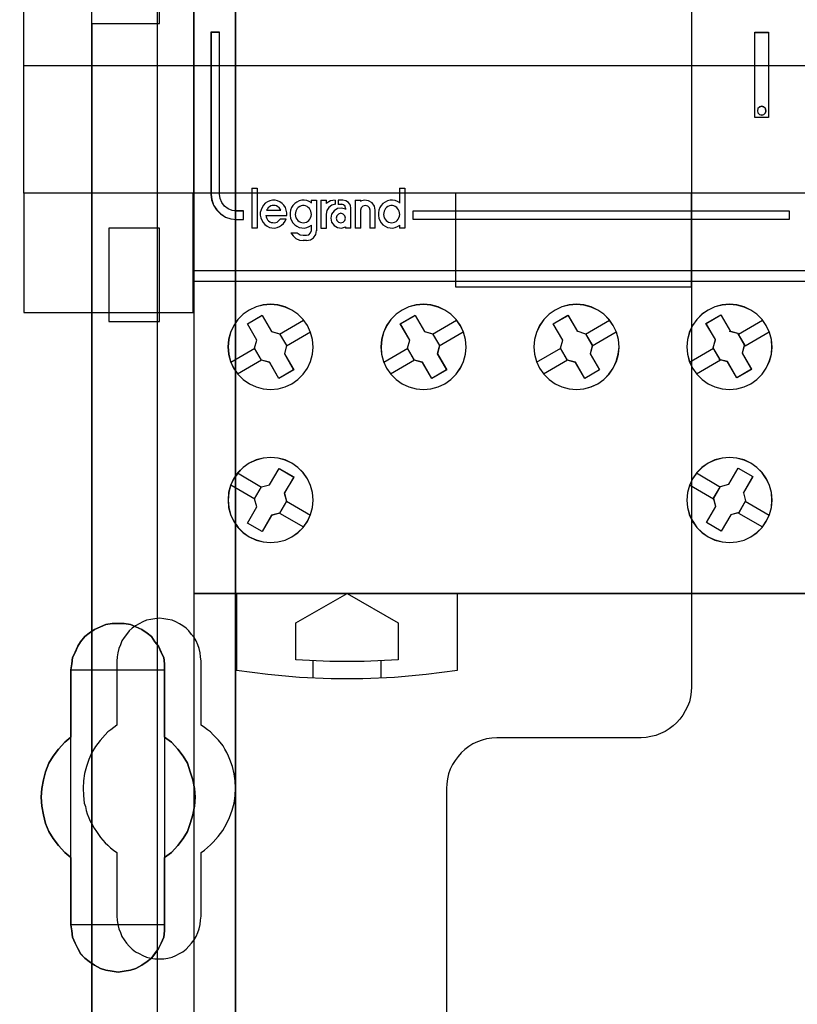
# Model space of a CAD drawing. Extents: x -631805 to -376315, y -40155 to 84873.
# Tile 30 of 256: x -615106 to -614648, y -35541 to -34962. Entities that reach past the tile are written whole.
import ezdxf

# ---------------------------------------------------------------- set-up
doc = ezdxf.new("R2010")
doc.units = 0
doc.header["$MEASUREMENT"] = 0
doc.layers.get('0').update_dxf_attribs({"color": 252})
for name, color, linetype in [('30', 7, 'Continuous'), ('45', 8, 'Continuous'), ('5', 7, 'Continuous'), ('50', 7, 'Continuous')]:
    doc.layers.add(name, color=color, linetype=linetype)

# ---------------------------------------------------------------- blocks, each defined once
blk = doc.blocks.new('*U1036')
at = {"layer": '5', "color": 7}
for points in [[(512.441967, -420.09206), (512.441967, -743.189759)], [(512.442723, -743.189733), (512.442723, -420.09035), (512.391166, -418.960093), (512.288053, -418.035337), (512.184939, -417.624335), (512.081826, -417.367458), (511.978713, -417.161957), (511.875599, -417.110582), (510.328897, -416.853705), (510.328897, -416.853705), (500.687789, -416.853705), (499.192644, -417.110582), (499.089531, -417.161957), (498.986417, -417.367458), (498.883304, -417.624335), (498.780191, -418.035337), (498.62552, -418.960093), (498.62552, -420.09035), (498.62552, -498.745964), (498.62552, -523.251991), (498.62552, -648.761896)]]:
    blk.add_lwpolyline(points, dxfattribs=at)
for points in [[(512.440072, -743.18882), (512.440072, -420.092375), (512.440072, -743.18882)], [(504.141605, -554.127322), (504.502628, -553.973173), (504.812076, -553.819024), (505.173099, -553.767641), (505.534122, -553.767641), (505.895145, -553.767641), (506.256168, -553.819024), (506.565616, -553.973173), (506.926639, -554.127322), (507.236087, -554.332855), (507.493961, -554.538388), (507.70026, -554.846686), (507.906558, -555.103602), (508.061283, -555.463284), (508.216007, -555.771583), (508.267581, -556.131265), (508.267581, -556.490947), (508.267581, -560.447448), (508.680179, -560.755747), (509.041202, -561.166812), (509.35065, -561.577877), (509.608524, -561.988942), (509.763248, -562.502773), (509.917972, -562.965221), (510.021122, -563.479053), (510.072696, -563.992884), (510.021122, -564.506715), (509.917972, -565.020547), (509.763248, -565.534378), (509.608524, -565.996826), (509.35065, -566.407891), (509.041202, -566.818956), (508.680179, -567.230021), (508.267581, -567.53832), (508.267581, -571.494821), (508.267581, -571.854503), (508.216007, -572.214185), (508.061283, -572.573867), (507.906558, -572.882166), (507.70026, -573.190465), (507.493961, -573.447381), (507.236087, -573.652913), (506.926639, -573.858446), (506.565616, -574.063978), (506.256168, -574.166744), (505.895145, -574.218128), (505.534122, -574.269511), (505.173099, -574.218128), (504.812076, -574.166744), (504.502628, -574.063978), (504.141605, -573.858446), (503.832156, -573.652913), (503.574283, -573.447381), (503.316409, -573.190465), (503.161685, -572.882166), (503.006961, -572.573867), (502.852237, -572.214185), (502.800662, -571.854503), (502.749087, -571.494821), (502.749087, -567.53832), (502.388064, -567.230021), (502.027041, -566.818956), (501.717593, -566.407891), (501.459719, -565.996826), (501.253421, -565.534378), (501.150271, -565.020547), (501.047122, -564.506715), (500.995547, -563.992884), (501.047122, -563.479053), (501.150271, -562.965221), (501.253421, -562.502773), (501.459719, -561.988942), (501.717593, -561.577877), (502.027041, -561.166812), (502.388064, -560.755747), (502.749087, -560.447448), (502.749087, -556.490947), (502.800662, -556.131265), (502.852237, -555.771583), (503.006961, -555.463284), (503.161685, -555.103602), (503.316409, -554.846686), (503.574283, -554.538388), (503.832156, -554.332855), (504.141605, -554.127322)], [(506.926639, -554.127322), (506.565616, -553.973173), (506.256168, -553.819024), (505.895145, -553.767641), (505.534122, -553.767641), (505.173099, -553.767641), (504.812076, -553.819024), (504.502628, -553.973173), (504.141605, -554.127322), (503.832156, -554.332855), (503.574283, -554.538388), (503.316409, -554.846686), (503.161685, -555.103602), (503.006961, -555.463284), (502.852237, -555.771583), (502.800662, -556.131265), (502.749087, -556.490947), (502.749087, -560.447448), (502.388064, -560.755747), (502.027041, -561.166812), (501.717593, -561.577877), (501.459719, -561.988942), (501.253421, -562.502773), (501.150271, -562.965221), (501.047122, -563.479053), (500.995547, -563.992884), (501.047122, -564.506715), (501.150271, -565.020547), (501.253421, -565.534378), (501.459719, -565.996826), (501.717593, -566.407891), (502.027041, -566.818956), (502.388064, -567.230021), (502.749087, -567.53832), (502.749087, -571.494821), (502.800662, -571.854503), (502.852237, -572.214185), (503.006961, -572.573867), (503.161685, -572.882166), (503.316409, -573.190465), (503.574283, -573.447381), (503.832156, -573.652913), (504.141605, -573.858446), (504.502628, -574.063978), (504.812076, -574.166744), (505.173099, -574.218128), (505.534122, -574.269511), (505.895145, -574.218128), (506.256168, -574.166744), (506.565616, -574.063978), (506.926639, -573.858446), (507.236087, -573.652913), (507.493961, -573.447381), (507.70026, -573.190465), (507.906558, -572.882166), (508.061283, -572.573867), (508.216007, -572.214185), (508.267581, -571.854503), (508.267581, -571.494821), (508.267581, -567.53832), (508.680179, -567.230021), (509.041202, -566.818956), (509.35065, -566.407891), (509.608524, -565.996826), (509.763248, -565.534378), (509.917972, -565.020547), (510.021122, -564.506715), (510.072696, -563.992884), (510.021122, -563.479053), (509.917972, -562.965221), (509.763248, -562.502773), (509.608524, -561.988942), (509.35065, -561.577877), (509.041202, -561.166812), (508.680179, -560.755747), (508.267581, -560.447448), (508.267581, -556.490947), (508.267581, -556.131265), (508.216007, -555.771583), (508.061283, -555.463284), (507.906558, -555.103602), (507.70026, -554.846686), (507.493961, -554.538388), (507.236087, -554.332855), (506.926639, -554.127322)], [(506.926639, -554.127322), (506.565616, -553.973173), (506.256168, -553.819024), (505.895145, -553.767641), (505.534122, -553.767641), (505.173099, -553.767641), (504.812076, -553.819024), (504.502628, -553.973173), (504.141605, -554.127322), (503.832156, -554.332855), (503.574283, -554.538388), (503.316409, -554.846686), (503.161685, -555.103602), (503.006961, -555.463284), (502.852237, -555.771583), (502.800662, -556.131265), (502.749087, -556.490947), (502.749087, -560.447448), (502.388064, -560.755747), (502.027041, -561.166812), (501.717593, -561.577877), (501.459719, -561.988942), (501.253421, -562.502773), (501.150271, -562.965221), (501.047122, -563.479053), (500.995547, -563.992884), (501.047122, -564.506715), (501.150271, -565.020547), (501.253421, -565.534378), (501.459719, -565.996826), (501.717593, -566.407891), (502.027041, -566.818956), (502.388064, -567.230021), (502.749087, -567.53832), (502.749087, -571.494821), (502.800662, -571.854503), (502.852237, -572.214185), (503.006961, -572.573867), (503.161685, -572.882166), (503.316409, -573.190465), (503.574283, -573.447381), (503.832156, -573.652913), (504.141605, -573.858446), (504.502628, -574.063978), (504.812076, -574.166744), (505.173099, -574.218128), (505.534122, -574.269511), (505.895145, -574.218128), (506.256168, -574.166744), (506.565616, -574.063978), (506.926639, -573.858446), (507.236087, -573.652913), (507.493961, -573.447381), (507.70026, -573.190465), (507.906558, -572.882166), (508.061283, -572.573867), (508.216007, -572.214185), (508.267581, -571.854503), (508.267581, -571.494821), (508.267581, -567.53832), (508.680179, -567.230021), (509.041202, -566.818956), (509.35065, -566.407891), (509.608524, -565.996826), (509.763248, -565.534378), (509.917972, -565.020547), (510.021122, -564.506715), (510.072696, -563.992884), (510.021122, -563.479053), (509.917972, -562.965221), (509.763248, -562.502773), (509.608524, -561.988942), (509.35065, -561.577877), (509.041202, -561.166812), (508.680179, -560.755747), (508.267581, -560.447448), (508.267581, -556.490947), (508.267581, -556.131265), (508.216007, -555.771583), (508.061283, -555.463284), (507.906558, -555.103602), (507.70026, -554.846686), (507.493961, -554.538388), (507.236087, -554.332855), (506.926639, -554.127322)], [(508.26734, -556.492573), (508.26734, -556.132676), (508.215757, -555.772779), (508.061006, -555.464296), (507.906254, -555.1044), (507.69992, -554.847331), (507.493585, -554.538848), (507.235666, -554.333192), (506.926164, -554.127537), (506.565078, -553.973296), (506.255575, -553.819054), (505.894489, -553.767641), (505.533403, -553.767641), (505.172317, -553.767641), (504.811231, -553.819054), (504.501729, -553.973296), (504.140643, -554.127537), (503.83114, -554.333192), (503.573222, -554.538848), (503.315303, -554.847331), (503.160552, -555.1044), (503.005801, -555.464296), (502.85105, -555.772779), (502.799466, -556.132676), (502.747882, -556.492573), (508.26734, -556.492573)], [(502.747882, -556.492573), (502.747882, -560.448888), (502.747882, -556.492573)], [(508.264689, -560.448888), (508.264689, -556.492573), (508.264689, -560.448888)], [(502.750533, -560.44624), (502.389213, -560.75469), (502.027892, -561.165957), (501.718188, -561.577224), (501.460102, -561.988491), (501.253633, -562.502575), (501.150399, -562.965251), (501.047164, -563.479334), (500.995547, -563.993418), (501.047164, -564.507502), (501.150399, -565.021586), (501.253633, -565.53567), (501.460102, -565.998345), (501.718188, -566.409612), (502.027892, -566.820879), (502.389213, -567.232146), (502.750533, -567.540597), (502.750533, -560.44624)], [(508.264689, -567.540597), (508.677948, -567.232146), (509.03955, -566.820879), (509.349494, -566.409612), (509.60778, -565.998345), (509.762752, -565.53567), (509.917724, -565.021586), (510.021039, -564.507502), (510.072696, -563.993418), (510.021039, -563.479334), (509.917724, -562.965251), (509.762752, -562.502575), (509.60778, -561.988491), (509.349494, -561.577224), (509.03955, -561.165957), (508.677948, -560.75469), (508.264689, -560.44624), (508.264689, -567.540597)], [(502.747882, -567.537949), (502.747882, -571.494264), (502.747882, -567.537949)], [(508.264689, -571.494264), (508.264689, -567.537949), (508.264689, -571.494264)], [(502.747882, -571.491616), (502.799466, -571.851713), (502.85105, -572.211811), (503.005801, -572.571908), (503.160552, -572.880563), (503.315303, -573.189218), (503.573222, -573.446431), (503.83114, -573.652201), (504.140643, -573.857971), (504.501729, -574.063741), (504.811231, -574.166626), (505.172317, -574.218068), (505.533403, -574.269511), (505.894489, -574.218068), (506.255575, -574.166626), (506.565078, -574.063741), (506.926164, -573.857971), (507.235666, -573.652201), (507.493585, -573.446431), (507.69992, -573.189218), (507.906254, -572.880563), (508.061006, -572.571908), (508.215757, -572.211811), (508.26734, -571.851713), (508.26734, -571.491616), (502.747882, -571.491616)]]:
    blk.add_lwpolyline(points, close=True, dxfattribs=at)
at = {"layer": '50', "color": 7}
for points in [[(503.983265, -85.921426), (839.76091, -85.921426), (839.76091, -735.000783), (503.983265, -735.000783), (503.983265, -85.921426)], [(507.824617, -728.385739), (835.919558, -728.385739), (835.919558, -441.457538), (507.824617, -441.457538), (507.824617, -728.385739)]]:
    blk.add_lwpolyline(points, dxfattribs=at)
blk = doc.blocks.new('*U1055')
at = {"layer": '50', "color": 7}
for points in [[(503.999172, -518.475839), (507.968207, -518.475839), (507.968207, -502.523649), (503.999172, -502.523649), (503.999172, -443.506853)], [(503.999172, -577.492635), (503.999172, -518.475839)], [(509.985212, -443.001103), (509.985212, -577.995737)], [(509.985212, -487.347089), (834.016113, -487.347089), (834.016113, -533.64975), (509.985212, -533.64975), (509.985212, -487.347089)], [(504.985357, -536.003943), (507.970424, -536.003943), (507.970424, -530.517005), (504.985357, -530.517005), (504.985357, -536.003943)]]:
    blk.add_lwpolyline(points, dxfattribs=at)
blk = doc.blocks.new('*U1056')
at = {"layer": '30', "color": 7}
for points in [[(539.273865, -463.504826), (539.273865, -557.494662), (539.251488, -557.787325), (539.206736, -558.079988), (539.139608, -558.372651), (539.027727, -558.642801), (538.89347, -558.912952), (538.759213, -559.16059), (538.580204, -559.385715), (538.378819, -559.61084), (538.177434, -559.790941), (537.953673, -559.971041), (537.707535, -560.128629), (537.439022, -560.241191), (537.170508, -560.353754), (536.879618, -560.421291), (536.588729, -560.466317), (536.297839, -560.488829), (527.817284, -560.488829), (527.526394, -560.511342), (527.213129, -560.556367), (526.944615, -560.623904), (526.676101, -560.736467), (526.407588, -560.84903), (526.16145, -561.006617), (525.937689, -561.186718), (525.713928, -561.366818), (525.534919, -561.591943), (525.35591, -561.817069), (525.199277, -562.064707), (525.06502, -562.334857), (524.975515, -562.605007), (524.908387, -562.89767), (524.863635, -563.190333), (524.841258, -563.482996), (524.841258, -585.500256)], [(539.273865, -463.504826), (539.273865, -557.494662), (539.251488, -557.787325), (539.206736, -558.079988), (539.139608, -558.372651), (539.027727, -558.642801), (538.89347, -558.912952), (538.759213, -559.16059), (538.580204, -559.385715), (538.378819, -559.61084), (538.177434, -559.790941), (537.953673, -559.971041), (537.707535, -560.128629), (537.439022, -560.241191), (537.170508, -560.353754), (536.879618, -560.421291), (536.588729, -560.466317), (536.297839, -560.488829), (527.817284, -560.488829), (527.526394, -560.511342), (527.213129, -560.556367), (526.944615, -560.623904), (526.676101, -560.736467), (526.407588, -560.84903), (526.16145, -561.006617), (525.937689, -561.186718), (525.713928, -561.366818), (525.534919, -561.591943), (525.35591, -561.817069), (525.199277, -562.064707), (525.06502, -562.334857), (524.975515, -562.605007), (524.908387, -562.89767), (524.863635, -563.190333), (524.841258, -563.482996), (524.841258, -585.500256)], [(499.9802, -492.476529), (844.087401, -492.476529), (844.087401, -528.454107), (499.9802, -528.454107), (499.9802, -492.476529)], [(499.9802, -499.973403), (844.087401, -499.973403), (844.087401, -520.957234), (499.9802, -520.957234), (499.9802, -499.973403)], [(499.9802, -535.476964), (509.940145, -535.476964), (509.940145, -528.451459), (499.9802, -528.451459), (499.9802, -535.476964)], [(525.377131, -533.970175), (539.273865, -533.970175), (539.273865, -528.451459), (525.377131, -528.451459), (525.377131, -533.970175)], [(510.408935, -570.979859), (510.408935, -567.242351), (510.610341, -567.10726), (510.789369, -566.949655), (510.968396, -566.792049), (511.125046, -566.634443), (511.415965, -566.296717), (511.684507, -565.936475), (511.908291, -565.553718), (512.087319, -565.170961), (512.243968, -564.743174), (512.35586, -564.337902), (512.422996, -563.910115), (512.445374, -563.459813), (512.422996, -563.032026), (512.35586, -562.604239), (512.266347, -562.176452), (512.109697, -561.77118), (512.020184, -561.568544), (511.93067, -561.365908), (511.818778, -561.163272), (511.706885, -560.960636), (511.438344, -560.622909), (511.125046, -560.307698), (510.968396, -560.150092), (510.789369, -560.015001), (510.610341, -559.879911), (510.408935, -559.74482), (510.408935, -555.984797), (510.386557, -555.737131), (510.364178, -555.489465), (510.297043, -555.241798), (510.229907, -555.016647), (510.118015, -554.791496), (510.006123, -554.58886), (509.849474, -554.408739), (509.692825, -554.206103), (509.536176, -554.048498), (509.334769, -553.913407), (509.133363, -553.778316), (508.931957, -553.665741), (508.708173, -553.57568), (508.46201, -553.53065), (508.215847, -553.48562), (507.969684, -553.463105), (507.701143, -553.48562), (507.45498, -553.53065), (507.208817, -553.57568), (506.985032, -553.665741), (506.761248, -553.778316), (506.559842, -553.913407), (506.358435, -554.048498), (506.179408, -554.206103), (506.022759, -554.408739), (505.888488, -554.58886), (505.754217, -554.791496), (505.664703, -555.016647), (505.57519, -555.241798), (505.508054, -555.489465), (505.485676, -555.737131), (505.463297, -555.984797), (505.463297, -559.74482), (505.28427, -559.879911), (505.105242, -560.015001), (504.926215, -560.150092), (504.769565, -560.307698), (504.478646, -560.645424), (504.210104, -561.005666), (503.98632, -561.365908), (503.807292, -561.77118), (503.673021, -562.176452), (503.561129, -562.581724), (503.493994, -563.032026), (503.471615, -563.459813), (503.493994, -563.8876), (503.538751, -564.337902), (503.605886, -564.540538), (503.650643, -564.765689), (503.717778, -564.968325), (503.807292, -565.193476), (503.896806, -565.396112), (504.008698, -565.598748), (504.12059, -565.801384), (504.254861, -566.00402), (504.501024, -566.364262), (504.769565, -566.679473), (504.926215, -566.814564), (505.082864, -566.97217), (505.261891, -567.10726), (505.463297, -567.242351), (505.463297, -570.979859), (505.485676, -571.227525), (505.508054, -571.475191), (505.57519, -571.722858), (505.664703, -571.948009), (505.754217, -572.17316), (505.888488, -572.375796), (506.022759, -572.578432), (506.179408, -572.758553), (506.358435, -572.916158), (506.559842, -573.073764), (506.761248, -573.18634), (506.985032, -573.298915), (507.208817, -573.388976), (507.45498, -573.456521), (507.701143, -573.501551), (507.969684, -573.501551), (508.215847, -573.501551), (508.46201, -573.456521), (508.708173, -573.388976), (508.931957, -573.298915), (509.133363, -573.18634), (509.334769, -573.073764), (509.536176, -572.916158), (509.692825, -572.758553), (509.849474, -572.578432), (510.006123, -572.375796), (510.118015, -572.17316), (510.229907, -571.948009), (510.297043, -571.722858), (510.364178, -571.475191), (510.386557, -571.227525), (510.408935, -570.979859)]]:
    blk.add_lwpolyline(points, dxfattribs=at)
blk.add_lwpolyline([(499.9802, -492.476529), (844.087401, -492.476529), (844.087401, -528.454107), (499.9802, -528.454107), (499.9802, -492.476529)], close=True, dxfattribs=at)
blk = doc.blocks.new('*U1057')
at = {"layer": '45', "color": 7}
for points in [[(527.997408, -468.984913), (546.002195, -468.984913), (546.002195, -468.984913), (546.002195, -552.014574), (546.002195, -552.014574), (527.997408, -552.014574), (527.997408, -552.014574), (509.998467, -552.014574), (509.998467, -552.014574), (509.998467, -468.984913), (509.998467, -468.984913), (527.997408, -468.984913), (527.997408, -468.984913)], [(527.997408, -468.99021), (545.996893, -468.99021), (545.996893, -552.009278), (527.997408, -552.009278), (510.003769, -552.009278), (510.003769, -468.99021), (527.997408, -468.99021)], [(510.997908, -518.994965), (510.997908, -528.506652), (511.038905, -528.834037), (511.144327, -529.155575), (511.331743, -529.43619), (511.566013, -529.670036), (511.847137, -529.857113), (512.169258, -529.962344), (512.497237, -530.003267), (512.901352, -530.003267), (512.901352, -529.500498), (512.497237, -529.500498), (512.23954, -529.471267), (511.999413, -529.366036), (511.78857, -529.214036), (511.636294, -529.003575), (511.530873, -528.763883), (511.501589, -528.506652), (511.501589, -518.994965), (510.997908, -518.994965)], [(542.990618, -518.989668), (543.804486, -518.989668), (543.804486, -518.989668), (543.804486, -524.005238), (543.804486, -524.005238), (542.990618, -524.005238), (542.990618, -524.005238), (542.990618, -518.989668), (542.990618, -518.989668)], [(542.99592, -518.994965), (543.799184, -518.994965), (543.799184, -523.999942), (542.99592, -523.999942), (542.99592, -518.994965)], [(543.645424, -523.601398), (543.616107, -523.472008), (543.516428, -523.383788), (543.399158, -523.348501), (543.270162, -523.383788), (543.176346, -523.472008), (543.147029, -523.601398), (543.176346, -523.724905), (543.270162, -523.819007), (543.399158, -523.854295), (543.516428, -523.819007), (543.616107, -523.724905), (543.645424, -523.601398)], [(516.424263, -530.199229), (516.519234, -530.187405), (516.608269, -530.157844), (516.679496, -530.116459), (516.75666, -530.051426), (516.810081, -529.98048), (516.857566, -529.897711), (516.887244, -529.809029), (516.899116, -529.708523), (516.89318, -529.613929), (516.875373, -529.519335), (516.833823, -529.430653), (516.786338, -529.353796), (516.721046, -529.288763), (516.649818, -529.229641), (516.554848, -529.194169), (516.477684, -529.182344), (516.388649, -529.182344), (516.293679, -529.194169), (516.216515, -529.229641), (516.133416, -529.288763), (516.068124, -529.353796), (516.020639, -529.430653), (515.979089, -529.519335), (515.961282, -529.613929), (515.955347, -529.708523), (515.967218, -529.809029), (515.990961, -529.897711), (516.044381, -529.98048), (516.097802, -530.051426), (516.174966, -530.116459), (516.252129, -530.157844), (516.335228, -530.187405), (516.424263, -530.199229)], [(521.625914, -530.199229), (521.714889, -530.187405), (521.797933, -530.157844), (521.880977, -530.116459), (521.952157, -530.051426), (522.011474, -529.98048), (522.052996, -529.897711), (522.082654, -529.809029), (522.100449, -529.708523), (522.088586, -529.613929), (522.064859, -529.519335), (522.035201, -529.430653), (521.975884, -529.353796), (521.922499, -529.288763), (521.839455, -529.229641), (521.756411, -529.194169), (521.667436, -529.182344), (521.57846, -529.182344), (521.489485, -529.194169), (521.406441, -529.229641), (521.329329, -529.288763), (521.264081, -529.353796), (521.216627, -529.430653), (521.175105, -529.519335), (521.15731, -529.613929), (521.151378, -529.708523), (521.169173, -529.809029), (521.1929, -529.897711), (521.240354, -529.98048), (521.299671, -530.051426), (521.370851, -530.116459), (521.447963, -530.157844), (521.536938, -530.187405), (521.625914, -530.199229)], [(518.913903, -529.918526), (518.877986, -529.781161), (518.776221, -529.679631), (518.638538, -529.637824), (518.500855, -529.679631), (518.393103, -529.781161), (518.357186, -529.918526), (518.393103, -530.055891), (518.500855, -530.157422), (518.638538, -530.199229), (518.776221, -530.157422), (518.877986, -530.055891), (518.913903, -529.918526)], [(522.898411, -529.497473), (545.002755, -529.497473), (545.002755, -530.003267), (522.898411, -530.003267), (522.898411, -529.497473)], [(516.670427, -536.24374), (516.424196, -535.886282), (516.113477, -535.575704), (515.755856, -535.329585), (515.36306, -535.147926), (514.929225, -535.030727), (514.501253, -534.989707), (514.061556, -535.030727), (513.645309, -535.142066), (513.24665, -535.329585), (512.889029, -535.575704), (512.57831, -535.886282), (512.332079, -536.24374), (512.144475, -536.642218), (512.033085, -537.064136), (511.992047, -537.497774), (512.033085, -537.931412), (512.144475, -538.353329), (512.326217, -538.751807), (512.57831, -539.109265), (512.889029, -539.419844), (513.252513, -539.671822), (513.645309, -539.853481), (514.061556, -539.964821), (514.501253, -539.999981), (514.94095, -539.964821), (515.357197, -539.853481), (515.755856, -539.671822), (516.113477, -539.419844), (516.418333, -539.109265), (516.670427, -538.751807), (516.852168, -538.359189), (516.969421, -537.931412), (517.010459, -537.503634), (516.975283, -537.064136), (516.858031, -536.642218), (516.670427, -536.24374)], [(516.665843, -536.246385), (516.420133, -535.889683), (516.11007, -535.579761), (515.753205, -535.334163), (515.361239, -535.152888), (514.928321, -535.035936), (514.501253, -534.995003), (514.062485, -535.035936), (513.647118, -535.14704), (513.249301, -535.334163), (512.892436, -535.579761), (512.582373, -535.889683), (512.336663, -536.246385), (512.149455, -536.644021), (512.038301, -537.065047), (511.997349, -537.497768), (512.038301, -537.930489), (512.149455, -538.351514), (512.330813, -538.74915), (512.582373, -539.105852), (512.892436, -539.415774), (513.255151, -539.66722), (513.647118, -539.848495), (514.062485, -539.959599), (514.501253, -539.994684), (514.940021, -539.959599), (515.355389, -539.848495), (515.753205, -539.66722), (516.11007, -539.415774), (516.414283, -539.105852), (516.665843, -538.74915), (516.847201, -538.357362), (516.964205, -537.930489), (517.005157, -537.503615), (516.970056, -537.065047), (516.853051, -536.644021), (516.665843, -536.246385)], [(525.665016, -536.24374), (525.418915, -535.886282), (525.11422, -535.575704), (524.750929, -535.329585), (524.35834, -535.147926), (523.930594, -535.030727), (523.496988, -534.989707), (523.063383, -535.030727), (522.641496, -535.142066), (522.248907, -535.329585), (521.885616, -535.575704), (521.580921, -535.886282), (521.328961, -536.24374), (521.141456, -536.642218), (521.035984, -537.064136), (520.994967, -537.497774), (521.030124, -537.931412), (521.141456, -538.353329), (521.323101, -538.751807), (521.580921, -539.109265), (521.891476, -539.419844), (522.248907, -539.671822), (522.641496, -539.853481), (523.063383, -539.964821), (523.502848, -539.999981), (523.936453, -539.964821), (524.35834, -539.853481), (524.750929, -539.671822), (525.10836, -539.419844), (525.418915, -539.109265), (525.665016, -538.751807), (525.852521, -538.359189), (525.969712, -537.931412), (526.010728, -537.503634), (525.969712, -537.064136), (525.852521, -536.636358), (525.665016, -536.24374)], [(525.660445, -536.246385), (525.414865, -535.889683), (525.110813, -535.579761), (524.74829, -535.334163), (524.356531, -535.152888), (523.929689, -535.035936), (523.497001, -534.995003), (523.064312, -535.035936), (522.643317, -535.14704), (522.251559, -535.334163), (521.889035, -535.579761), (521.584984, -535.889683), (521.333557, -536.246385), (521.146448, -536.644021), (521.041199, -537.065047), (521.000269, -537.497768), (521.035352, -537.930489), (521.146448, -538.351514), (521.327709, -538.74915), (521.584984, -539.105852), (521.894883, -539.415774), (522.251559, -539.66722), (522.643317, -539.848495), (523.064312, -539.959599), (523.502848, -539.994684), (523.935537, -539.959599), (524.356531, -539.848495), (524.74829, -539.66722), (525.104966, -539.415774), (525.414865, -539.105852), (525.660445, -538.74915), (525.847553, -538.357362), (525.964496, -537.930489), (526.005426, -537.503615), (525.964496, -537.065047), (525.847553, -536.638173), (525.660445, -536.246385)], [(534.659983, -536.24374), (534.413883, -535.886282), (534.109187, -535.575704), (533.751755, -535.329585), (533.359166, -535.147926), (532.925561, -535.030727), (532.491955, -534.989707), (532.05835, -535.030727), (531.642323, -535.142066), (531.243875, -535.329585), (530.886443, -535.575704), (530.575888, -535.886282), (530.329787, -536.24374), (530.136423, -536.642218), (530.030951, -537.064136), (529.989934, -537.497774), (530.030951, -537.931412), (530.142282, -538.353329), (530.323928, -538.751807), (530.575888, -539.109265), (530.886443, -539.419844), (531.243875, -539.671822), (531.642323, -539.853481), (532.05835, -539.964821), (532.497815, -539.999981), (532.93142, -539.964821), (533.353307, -539.853481), (533.751755, -539.671822), (534.109187, -539.413984), (534.413883, -539.109265), (534.665843, -538.751807), (534.847488, -538.359189), (534.964679, -537.931412), (535.005696, -537.503634), (534.970538, -537.064136), (534.853348, -536.636358), (534.659983, -536.24374)], [(534.655412, -536.246385), (534.409832, -535.889683), (534.10578, -535.579761), (533.749104, -535.334163), (533.357345, -535.152888), (532.924657, -535.035936), (532.491968, -534.995003), (532.059279, -535.035936), (531.644132, -535.14704), (531.246526, -535.334163), (530.88985, -535.579761), (530.579951, -535.889683), (530.334371, -536.246385), (530.141415, -536.644021), (530.036166, -537.065047), (529.995236, -537.497768), (530.036166, -537.930489), (530.147262, -538.351514), (530.328524, -538.74915), (530.579951, -539.105852), (530.88985, -539.415774), (531.246526, -539.66722), (531.644132, -539.848495), (532.059279, -539.959599), (532.497815, -539.994684), (532.930504, -539.959599), (533.351498, -539.848495), (533.749104, -539.66722), (534.10578, -539.409926), (534.409832, -539.105852), (534.661259, -538.74915), (534.842521, -538.357362), (534.959463, -537.930489), (535.000394, -537.503615), (534.965311, -537.065047), (534.848368, -536.638173), (534.655412, -536.246385)], [(543.663243, -536.24374), (543.416985, -535.886282), (543.106231, -535.575704), (542.74857, -535.329585), (542.35573, -535.147926), (541.92771, -535.030727), (541.493827, -534.989707), (541.059944, -535.030727), (540.637787, -535.142066), (540.244947, -535.329585), (539.881423, -535.575704), (539.576532, -535.886282), (539.324411, -536.24374), (539.136786, -536.642218), (539.025383, -537.064136), (538.990204, -537.497774), (539.025383, -537.931412), (539.136786, -538.353329), (539.318548, -538.751807), (539.576532, -539.109265), (539.887286, -539.419844), (540.244947, -539.671822), (540.637787, -539.853481), (541.059944, -539.964821), (541.49969, -539.999981), (541.933574, -539.964821), (542.35573, -539.853481), (542.74857, -539.671822), (543.106231, -539.419844), (543.416985, -539.109265), (543.663243, -538.751807), (543.845005, -538.359189), (543.968134, -537.931412), (544.003314, -537.503634), (543.968134, -537.064136), (543.850868, -536.642218), (543.663243, -536.24374)], [(543.65866, -536.246385), (543.412923, -535.889683), (543.102826, -535.579761), (542.745922, -535.334163), (542.353913, -535.152888), (541.926799, -535.035936), (541.493833, -534.995003), (541.060868, -535.035936), (540.639604, -535.14704), (540.247595, -535.334163), (539.88484, -535.579761), (539.580594, -535.889683), (539.329006, -536.246385), (539.141778, -536.644021), (539.030611, -537.065047), (538.995506, -537.497768), (539.030611, -537.930489), (539.141778, -538.351514), (539.323155, -538.74915), (539.580594, -539.105852), (539.890691, -539.415774), (540.247595, -539.66722), (540.639604, -539.848495), (541.060868, -539.959599), (541.499684, -539.994684), (541.93265, -539.959599), (542.353913, -539.848495), (542.745922, -539.66722), (543.102826, -539.415774), (543.412923, -539.105852), (543.65866, -538.74915), (543.840038, -538.357362), (543.962906, -537.930489), (543.998012, -537.503615), (543.962906, -537.065047), (543.845889, -536.644021), (543.65866, -536.246385)], [(513.689933, -537.098718), (513.137295, -536.136968), (513.137295, -536.136968), (514.001527, -535.6385), (514.001527, -535.6385), (514.560044, -536.594386), (514.560044, -536.594386), (515.036254, -536.729265), (515.036254, -536.729265), (515.441914, -537.421256), (515.441914, -537.421256), (515.318452, -537.902131), (515.318452, -537.902131), (515.865211, -538.852151), (515.865211, -538.852151), (514.9951, -539.356484), (514.9951, -539.356484), (514.448341, -538.406463), (514.448341, -538.406463), (513.960373, -538.271583), (513.960373, -538.271583), (513.560592, -537.579593), (513.560592, -537.579593), (513.689933, -537.098718), (513.689933, -537.098718)], [(513.69255, -537.099854), (513.142597, -536.140844), (514.00263, -535.643797), (514.558433, -536.596959), (515.032329, -536.731454), (515.436018, -537.421473), (515.313156, -537.900978), (515.857258, -538.848292), (514.991375, -539.351187), (514.447272, -538.403873), (513.961676, -538.269378), (513.563837, -537.579359), (513.69255, -537.099854)], [(522.134913, -536.136968), (523.003997, -535.6385), (523.003997, -535.6385), (523.555983, -536.594386), (523.555983, -536.594386), (524.037502, -536.729265), (524.037502, -536.729265), (524.436811, -537.421256), (524.436811, -537.421256), (524.313495, -537.902131), (524.313495, -537.902131), (524.865481, -538.852151), (524.865481, -538.852151), (523.996397, -539.356484), (523.996397, -539.356484), (523.444411, -538.406463), (523.444411, -538.406463), (522.957019, -538.271583), (522.957019, -538.271583), (522.55771, -537.579593), (522.55771, -537.579593), (522.686899, -537.098718), (522.686899, -537.098718), (522.134913, -536.136968), (522.134913, -536.136968)], [(522.140215, -536.140844), (523.005924, -535.643797), (523.555766, -536.596959), (524.035415, -536.731454), (524.433174, -537.421473), (524.310336, -537.900978), (524.860179, -538.848292), (523.99447, -539.351187), (523.444628, -538.403873), (522.959129, -538.269378), (522.561371, -537.579359), (522.690057, -537.099854), (522.140215, -536.140844)], [(531.687738, -537.098718), (531.12988, -536.136968), (531.12988, -536.136968), (531.998964, -535.6385), (531.998964, -535.6385), (532.556822, -536.594386), (532.521589, -536.541607), (533.032469, -536.729265), (533.032469, -536.729265), (533.431778, -537.421256), (533.431778, -537.421256), (533.308462, -537.902131), (533.308462, -537.902131), (533.860448, -538.852151), (533.860448, -538.852151), (532.991364, -539.356484), (532.991364, -539.356484), (532.44525, -538.406463), (532.44525, -538.406463), (531.957859, -538.271583), (531.957859, -538.271583), (531.55855, -537.579593), (531.55855, -537.579593), (531.687738, -537.098718), (531.687738, -537.098718)], [(531.690874, -537.099854), (531.135182, -536.140844), (532.000891, -535.643797), (532.556582, -536.596959), (532.521486, -536.54433), (533.030383, -536.731454), (533.428141, -537.421473), (533.305304, -537.900978), (533.855146, -538.848292), (532.989437, -539.351187), (532.445444, -538.403873), (531.959945, -538.269378), (531.562187, -537.579359), (531.690874, -537.099854)], [(541.975213, -536.688738), (542.374411, -537.38094), (542.374411, -537.38094), (542.251129, -537.867829), (542.251129, -537.867829), (542.797092, -538.818141), (542.797092, -538.818141), (541.934119, -539.316762), (541.934119, -539.316762), (541.382286, -538.366449), (541.382286, -538.366449), (540.895028, -538.237395), (540.941993, -538.249127), (540.536924, -537.556924), (540.536924, -537.556924), (540.671947, -537.070036), (540.671947, -537.070036), (540.114243, -536.113858), (540.114243, -536.113858), (540.983087, -535.609371), (541.000699, -535.638702), (541.552532, -536.59488), (541.493826, -536.559683), (541.975213, -536.688738), (541.975213, -536.688738)], [(541.973159, -536.69095), (542.37078, -537.381175), (542.247985, -537.866672), (542.79179, -538.814269), (541.932228, -539.311465), (541.382576, -538.363868), (540.897244, -538.235182), (540.944023, -538.246881), (540.540555, -537.556656), (540.675045, -537.071159), (540.119545, -536.117713), (540.984955, -535.614667), (541.002497, -535.643914), (541.552149, -536.59736), (541.493675, -536.562264), (541.973159, -536.69095)], [(516.670389, -547.757555), (516.858014, -547.359077), (516.969416, -546.943019), (517.010459, -546.509381), (516.975279, -546.069884), (516.85215, -545.642106), (516.670389, -545.249488), (516.42413, -544.89203), (516.113376, -544.581451), (515.755716, -544.329473), (515.362876, -544.147814), (514.940719, -544.036474), (514.506836, -544.001314), (514.067089, -544.036474), (513.644933, -544.147814), (513.246229, -544.335333), (512.888569, -544.587311), (512.583678, -544.89203), (512.325693, -545.249488), (512.143931, -545.647966), (512.032529, -546.069884), (511.997349, -546.503521), (512.032529, -546.943019), (512.143931, -547.359077), (512.331556, -547.757555), (512.583678, -548.115013), (512.888569, -548.425591), (513.246229, -548.67757), (513.644933, -548.859229), (514.067089, -548.970568), (514.500972, -549.011588), (514.934856, -548.970568), (515.357012, -548.865089), (515.755716, -548.67171), (516.113376, -548.425591), (516.42413, -548.115013), (516.670389, -547.757555)], [(516.665986, -547.75491), (516.853115, -547.357274), (516.964223, -546.942096), (517.005157, -546.509375), (516.97007, -546.070806), (516.847267, -545.643933), (516.665986, -545.252145), (516.420379, -544.895443), (516.110446, -544.585521), (515.753731, -544.334075), (515.36193, -544.1528), (514.940889, -544.041696), (514.508153, -544.006611), (514.06957, -544.041696), (513.648529, -544.1528), (513.25088, -544.339923), (512.894165, -544.591369), (512.59008, -544.895443), (512.332778, -545.252145), (512.151497, -545.649781), (512.040389, -546.070806), (512.005302, -546.503527), (512.040389, -546.942096), (512.151497, -547.357274), (512.338626, -547.75491), (512.59008, -548.111612), (512.894165, -548.421534), (513.25088, -548.67298), (513.648529, -548.854255), (514.06957, -548.965359), (514.502306, -549.006292), (514.935042, -548.965359), (515.356082, -548.860102), (515.753731, -548.667132), (516.110446, -548.421534), (516.420379, -548.111612), (516.665986, -547.75491)], [(543.663243, -547.757555), (543.856732, -547.359077), (543.968134, -546.943019), (544.003314, -546.509381), (543.968134, -546.069884), (543.850868, -545.642106), (543.669106, -545.249488), (543.416985, -544.89203), (543.112094, -544.581451), (542.754434, -544.329473), (542.35573, -544.147814), (541.933574, -544.036474), (541.49969, -544.001314), (541.059944, -544.036474), (540.637787, -544.147814), (540.244947, -544.335333), (539.881423, -544.587311), (539.576532, -544.89203), (539.324411, -545.249488), (539.142649, -545.647966), (539.025383, -546.069884), (538.990204, -546.503521), (539.025383, -546.943019), (539.136786, -547.359077), (539.330274, -547.757555), (539.576532, -548.115013), (539.887286, -548.425591), (540.239084, -548.67757), (540.637787, -548.859229), (541.059944, -548.970568), (541.493827, -549.011588), (541.92771, -548.970568), (542.35573, -548.865089), (542.754434, -548.67171), (543.112094, -548.425591), (543.416985, -548.115013), (543.663243, -547.757555)], [(543.65866, -547.75491), (543.85174, -547.357274), (543.962906, -546.942096), (543.998012, -546.509375), (543.962906, -546.070806), (543.845889, -545.643933), (543.664511, -545.252145), (543.412923, -544.895443), (543.108677, -544.585521), (542.751773, -544.334075), (542.353913, -544.1528), (541.93265, -544.041696), (541.499684, -544.006611), (541.060868, -544.041696), (540.639604, -544.1528), (540.247595, -544.339923), (539.88484, -544.591369), (539.580594, -544.895443), (539.329006, -545.252145), (539.147629, -545.649781), (539.030611, -546.070806), (538.995506, -546.503527), (539.030611, -546.942096), (539.141778, -547.357274), (539.334857, -547.75491), (539.580594, -548.111612), (539.890691, -548.421534), (540.241744, -548.67298), (540.639604, -548.854255), (541.060868, -548.965359), (541.493833, -549.006292), (541.926799, -548.965359), (542.353913, -548.860102), (542.751773, -548.667132), (543.108677, -548.421534), (543.412923, -548.111612), (543.65866, -547.75491)], [(515.000586, -544.644811), (515.870513, -545.149144), (515.870513, -545.149144), (515.312114, -546.105029), (515.312114, -546.105029), (515.441427, -546.580039), (515.441427, -546.580039), (515.035853, -547.277894), (515.035853, -547.277894), (514.559744, -547.406909), (514.559744, -547.406909), (514.007222, -548.362795), (514.007222, -548.362795), (513.137295, -547.864327), (513.137295, -547.864327), (513.689816, -546.902577), (513.689816, -546.902577), (513.554625, -546.427567), (513.554625, -546.427567), (513.960199, -545.729712), (513.960199, -545.729712), (514.442186, -545.606561), (514.442186, -545.606561), (515.000586, -544.644811), (515.000586, -544.644811)], [(514.998659, -544.650108), (515.865211, -545.153003), (515.308978, -546.106165), (515.43779, -546.579822), (515.033789, -547.275689), (514.559527, -547.404336), (514.009149, -548.357498), (513.142597, -547.860451), (513.692975, -546.901441), (513.558308, -546.427784), (513.962309, -545.731917), (514.442426, -545.609117), (514.998659, -544.650108)], [(542.450605, -546.550637), (542.045423, -547.248599), (542.045423, -547.248599), (541.569776, -547.377634), (541.569776, -547.377634), (541.01779, -548.333665), (541.01779, -548.333665), (540.148707, -547.835121), (540.148707, -547.835121), (540.700692, -546.87909), (540.700692, -546.87909), (540.565632, -546.398141), (540.565632, -546.398141), (540.970813, -545.70018), (540.970813, -545.70018), (541.452332, -545.57701), (541.452332, -545.57701), (542.01019, -544.620978), (542.01019, -544.620978), (542.879274, -545.119522), (542.861658, -545.148848), (542.309672, -546.10488), (542.321416, -546.075554), (542.450605, -546.550637), (542.450605, -546.550637)], [(542.446967, -546.550428), (542.04336, -547.246398), (541.56956, -547.375065), (541.019717, -548.328369), (540.154009, -547.831247), (540.703851, -546.877943), (540.569315, -546.398367), (540.972922, -545.702397), (541.452572, -545.579578), (542.008263, -544.626275), (542.873972, -545.123396), (542.856424, -545.152639), (542.306582, -546.105943), (542.318281, -546.0767), (542.446967, -546.550428)], [(512.490442, -552.001334), (512.490442, -556.506279), (512.490442, -556.506279), (514.345018, -556.752323), (516.205445, -556.92221), (518.065872, -556.998367), (519.938, -556.998367), (521.798427, -556.92221), (523.658854, -556.752323), (525.501729, -556.506279), (525.501729, -556.506279), (525.501729, -552.001334), (512.490442, -552.001334)], [(515.98981, -553.73708), (519.001946, -552.001334), (519.001946, -552.001334), (522.002361, -553.73708), (522.002361, -553.73708), (522.002361, -555.906763), (522.002361, -555.906763), (520.004038, -555.994723), (517.993994, -555.994723), (515.98981, -555.906763), (515.98981, -555.906763), (515.98981, -553.73708), (515.98981, -553.73708)]]:
    blk.add_lwpolyline(points, close=True, dxfattribs=at)
at = {"layer": '45', "color": 1}
for points in [[(510.992606, -518.989668), (510.992606, -528.510508), (510.992606, -528.510508), (511.033832, -528.838208), (511.139841, -529.160055), (511.328301, -529.440941), (511.563876, -529.675012), (511.846566, -529.862269), (512.170482, -529.967601), (512.500287, -530.008563), (512.500287, -530.008563), (512.906655, -530.008563), (512.906655, -530.008563), (512.906655, -529.50531), (512.906655, -529.50531), (512.500287, -529.50531), (512.500287, -529.50531), (512.241155, -529.476051), (511.99969, -529.370719), (511.787672, -529.218573), (511.634548, -529.007909), (511.52854, -528.767986), (511.499093, -528.510508), (511.499093, -528.510508), (511.499093, -518.989668), (511.499093, -518.989668), (510.992606, -518.989668), (510.992606, -518.989668)], [(522.893109, -529.492176), (545.008057, -529.492176), (545.008057, -529.492176), (545.008057, -530.008563), (545.008057, -530.008563), (522.893109, -530.008563), (522.893109, -530.008563), (522.893109, -529.492176), (522.893109, -529.492176)]]:
    blk.add_lwpolyline(points, close=True, dxfattribs=at)
at = {"layer": '45', "color": 255}
blk.add_lwpolyline([(543.650726, -523.601398), (543.620785, -523.469299), (543.518985, -523.379231), (543.399221, -523.343204), (543.26748, -523.379231), (543.171668, -523.469299), (543.141727, -523.601398), (543.171668, -523.727492), (543.26748, -523.823564), (543.399221, -523.859591), (543.518985, -523.823564), (543.620785, -523.727492), (543.650726, -523.601398)], close=True, dxfattribs=at)
at = {"layer": '45', "color": 7}
for points in [[(513.394445, -528.16546), (513.394445, -530.503764)], [(513.394445, -528.16546), (513.717872, -528.16546)], [(513.704617, -528.16546), (513.704617, -530.503764)], [(522.087194, -528.16546), (522.087194, -529.036697)], [(522.087194, -528.16546), (522.405319, -528.16546)], [(522.392063, -528.16546), (522.392063, -530.503764)], [(515.459603, -529.767906), (515.459603, -529.603074), (515.424249, -529.450016), (515.371218, -529.296957), (515.288726, -529.167446), (515.182664, -529.055596), (515.053034, -528.961406), (514.917511, -528.896651), (514.770203, -528.867216), (514.617003, -528.867216), (514.457911, -528.896651), (514.322388, -528.955519), (514.192757, -529.043822), (514.086696, -529.149786), (513.998311, -529.29107), (513.939388, -529.432355), (513.898142, -529.591301), (513.898142, -529.750246), (513.927604, -529.903304), (513.980634, -530.050476), (514.063127, -530.185874), (514.169188, -530.303611), (514.292927, -530.397801), (514.42845, -530.462556), (514.575757, -530.497878), (514.728957, -530.503764), (514.882157, -530.480217), (515.01768, -530.421348), (515.147311, -530.344819), (515.265157, -530.238856), (515.353541, -530.109345), (515.418357, -529.962173)], [(515.099062, -529.457751), (515.057472, -529.384054), (514.998059, -529.304215), (514.926763, -529.248942), (514.855467, -529.205952), (514.772289, -529.181387), (514.683169, -529.169104), (514.59999, -529.181387), (514.516811, -529.205952), (514.433633, -529.248942), (514.368278, -529.304215), (514.314806, -529.384054), (514.261334, -529.457751)], [(516.899116, -529.026162), (516.76899, -528.949632), (516.632949, -528.890764), (516.479164, -528.867216), (516.331294, -528.873103), (516.183423, -528.908424), (516.047383, -528.97318), (515.923172, -529.061483), (515.816705, -529.173333), (515.733898, -529.302844), (515.680664, -529.450016), (515.645175, -529.603074), (515.645175, -529.767906), (515.680664, -529.920965), (515.733898, -530.068136), (515.816705, -530.197647), (515.923172, -530.309498), (516.047383, -530.397801), (516.183423, -530.462556), (516.331294, -530.497878), (516.479164, -530.503764), (516.632949, -530.480217), (516.76899, -530.421348), (516.899116, -530.344819)], [(516.88586, -528.867216), (516.88586, -529.036697)], [(516.88586, -528.867216), (517.209287, -528.867216)], [(517.196032, -528.867216), (517.196032, -530.667949)], [(517.463786, -528.867216), (517.463786, -530.503764)], [(517.463786, -528.867216), (517.792515, -528.867216)], [(518.306816, -528.867216), (518.025053, -528.911087), (517.77926, -529.055234)], [(517.77926, -528.867216), (517.77926, -529.055234)], [(518.306816, -529.100252), (518.102987, -529.165867), (517.929134, -529.297097), (517.81523, -529.476047), (517.77926, -529.690787)], [(518.913903, -529.398315), (518.682337, -529.333288), (518.444833, -529.362846), (518.242955, -529.486987), (518.094515, -529.682066), (518.047014, -529.918526), (518.094515, -530.154986), (518.242955, -530.350066), (518.444833, -530.474207), (518.682337, -530.503764), (518.913903, -530.438738)], [(518.293561, -528.867216), (518.293561, -529.113493)], [(518.487087, -528.867216), (518.487087, -529.113493)], [(518.757492, -528.867216), (518.487087, -528.867216)], [(518.487087, -529.100252), (518.685914, -529.100252)], [(518.913903, -529.346529), (518.882975, -529.217234), (518.790188, -529.131037), (518.672659, -529.100252)], [(519.224075, -529.346529), (519.194085, -529.154804), (519.086121, -529.005019), (518.930174, -528.897173), (518.744237, -528.867216)], [(518.900648, -529.333288), (518.900648, -529.410084)], [(519.21082, -529.333288), (519.21082, -530.503764)], [(519.486527, -528.867216), (519.486527, -530.503764)], [(519.486527, -528.867216), (519.804652, -528.867216)], [(520.655634, -529.457751), (520.608279, -529.219151), (520.472132, -529.022306), (520.264952, -528.897041), (520.028174, -528.867216), (519.791397, -528.932831)], [(519.791397, -528.867216), (519.791397, -528.944012)], [(520.353416, -529.457751), (520.311564, -529.316498), (520.215901, -529.212094), (520.072406, -529.169104), (519.934891, -529.212094), (519.833249, -529.316498), (519.791397, -529.457751)], [(522.100449, -529.026162), (521.970599, -528.949632), (521.823041, -528.890764), (521.675483, -528.867216), (521.527926, -528.873103), (521.38627, -528.908424), (521.244615, -528.97318), (521.114764, -529.061483), (521.008522, -529.173333), (520.931792, -529.302844), (520.872769, -529.450016), (520.84916, -529.603074), (520.84916, -529.767906), (520.872769, -529.920965), (520.931792, -530.068136), (521.008522, -530.197647), (521.114764, -530.309498), (521.244615, -530.397801), (521.38627, -530.462556), (521.527926, -530.497878), (521.675483, -530.503764), (521.823041, -530.480217), (521.970599, -530.421348), (522.100449, -530.344819)], [(514.213616, -529.759638), (515.459603, -529.759638)], [(514.213616, -529.759638), (514.237366, -529.849965), (514.272992, -529.940292), (514.320492, -530.012553), (514.385806, -530.078793), (514.457057, -530.132989), (514.540183, -530.175142), (514.629247, -530.187185), (514.712374, -530.199229), (514.801438, -530.181163), (514.884564, -530.151054), (514.955815, -530.096858), (515.021129, -530.030619), (515.080505, -529.958357)], [(514.261334, -529.44451), (515.099062, -529.44451)], [(515.067249, -529.952952), (515.419837, -529.952952)], [(517.463786, -530.503764), (517.792515, -530.503764), (517.792515, -529.677546)], [(519.791397, -529.44451), (519.791397, -530.503764)], [(520.340161, -529.44451), (520.340161, -530.503764)], [(520.642379, -529.44451), (520.642379, -530.503764)], [(513.394445, -530.490524), (513.717872, -530.490524)], [(516.88586, -530.331636), (516.88586, -530.667949)], [(518.900648, -530.426968), (518.900648, -530.503764)], [(518.900648, -530.490524), (519.224075, -530.490524)], [(519.486527, -530.490524), (519.804652, -530.490524)], [(520.340161, -530.490524), (520.655634, -530.490524)], [(522.087194, -530.331636), (522.087194, -530.503764)], [(522.087194, -530.490524), (522.405319, -530.490524)], [(515.698196, -530.781819), (515.829067, -530.968392), (515.995629, -531.118854), (516.203833, -531.209132), (516.429882, -531.245243)], [(515.698196, -530.781819), (516.085247, -530.781819)], [(516.071992, -530.781819), (516.241838, -530.897876), (516.429882, -530.930114)], [(516.416627, -530.916874), (516.623408, -530.916874)], [(516.610153, -531.245243), (516.843815, -531.197523), (517.035538, -531.072258), (517.167348, -530.875413), (517.209287, -530.654708)], [(516.610153, -530.930114), (516.757708, -530.899514), (516.856079, -530.789351), (516.899116, -530.654708)], [(516.623408, -531.232002), (516.416627, -531.232002)], [(509.998467, -532.993012), (528.004308, -532.993012)], [(527.991053, -532.993012), (546.002195, -532.993012)], [(515.027484, -536.740125), (516.443137, -535.919203)], [(524.027753, -536.740125), (525.443407, -535.919203)], [(533.02272, -536.740125), (534.438374, -535.919203)], [(542.02564, -536.740125), (543.435992, -535.919203)], [(515.430441, -537.42864), (516.840793, -536.610366)], [(524.425409, -537.42864), (525.841062, -536.610366)], [(533.420376, -537.42864), (534.836029, -536.610366)], [(542.423296, -537.42864), (543.83895, -536.610366)], [(512.156411, -538.397858), (513.572065, -537.574288)], [(521.15668, -538.397858), (522.567032, -537.574288)], [(530.154299, -538.397858), (531.569952, -537.574288)], [(539.149266, -538.397858), (540.564919, -537.574288)], [(512.554067, -539.089022), (513.96972, -538.262803)], [(521.554336, -539.089022), (522.964687, -538.262803)], [(530.551954, -539.089022), (531.967608, -538.262803)], [(539.552223, -539.089022), (540.962575, -538.262803)], [(512.559369, -544.912273), (513.96972, -545.738492)], [(539.552223, -544.912273), (540.967877, -545.738492)], [(512.156411, -545.608733), (513.566763, -546.434952)], [(539.149266, -545.608733), (540.564919, -546.434952)], [(515.430441, -546.572655), (516.846095, -547.393577)], [(542.423296, -546.572655), (543.83895, -547.393577)], [(515.027484, -547.269114), (516.443137, -548.087388)], [(542.020338, -547.269114), (543.435992, -548.087388)], [(516.989251, -555.952353), (516.989251, -556.963941)], [(520.994967, -555.952353), (520.994967, -556.963941)]]:
    blk.add_lwpolyline(points, dxfattribs=at)

msp = doc.modelspace()

# ---------------------------------------------------------------- block references
at = {"xscale": 10, "yscale": 10, "zscale": 10}
for name in ['*U1036', '*U1056', '*U1055', '*U1057']:
    msp.add_blockref(name, (-620103.09, -29779.66), dxfattribs=at)

doc.saveas('drawing.dxf')
